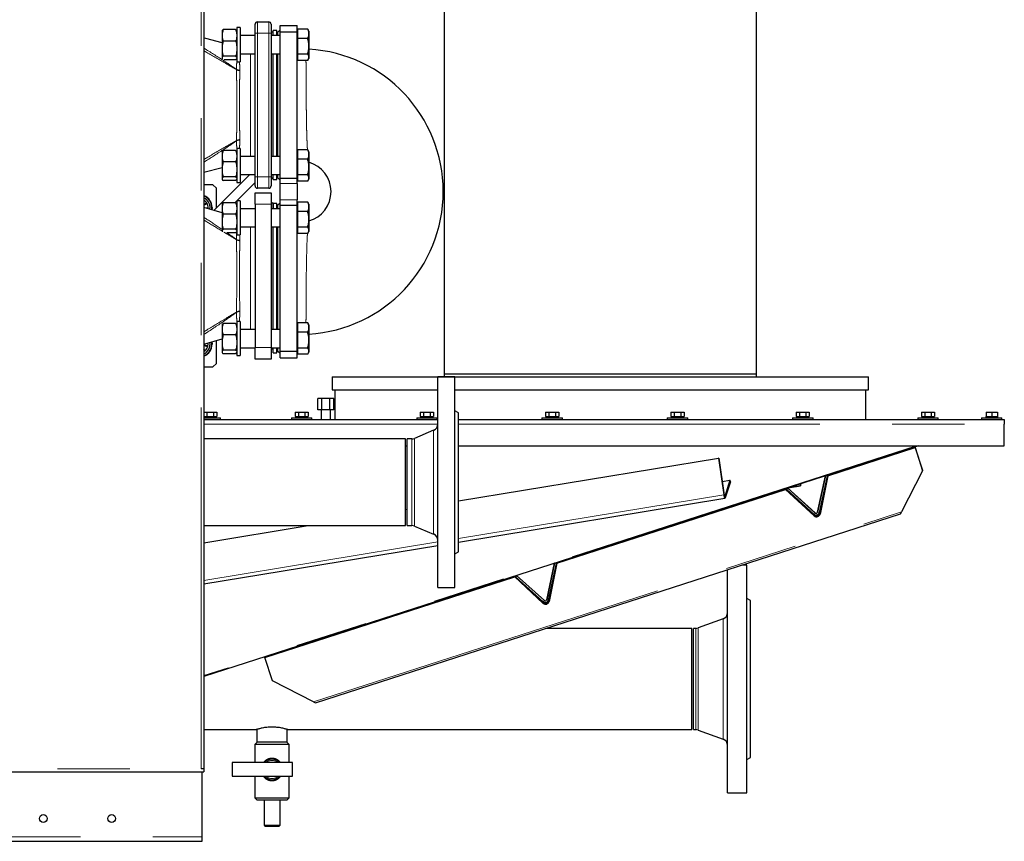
# Model space of a CAD drawing. Header units: millimetres. Extents: x 20 to 263, y 82 to 179.
# Tile 17 of 76: x 69 to 86, y 84 to 99. Entities that reach past the tile are written whole.
import ezdxf

# ---------------------------------------------------------------- set-up
doc = ezdxf.new("R2010")
doc.units = ezdxf.units.MM
doc.linetypes.add('PHANTOM', pattern=[12.7, 6.35, -1.27, 1.27, -1.27, 1.27, -1.27])

msp = doc.modelspace()

# ---------------------------------------------------------------- linework, layer by layer
at = {"color": 8, "linetype": 'PHANTOM', "lineweight": 18}
for p, q in [((71.701, 85.464), (71.701, 112.664)), ((72.688, 98.584), (72.688, 98.384)), ((72.888, 98.384), (72.888, 98.584)), ((72.958, 98.404), (72.958, 98.344)), ((72.648, 98.384), (72.688, 98.384)), ((72.688, 98.384), (72.688, 95.864)), ((72.888, 98.384), (72.688, 98.384)), ((72.888, 95.864), (72.888, 98.384)), ((72.888, 98.384), (72.928, 98.384)), ((72.568, 96.223), (72.568, 98.024)), ((72.958, 98.024), (72.958, 96.223)), ((72.324, 97.749), (72.324, 97.746)), ((72.382, 97.73), (72.382, 97.736)), ((72.324, 96.501), (72.324, 96.498)), ((72.382, 96.512), (72.382, 96.517)), ((72.648, 95.864), (72.688, 95.864)), ((72.688, 95.864), (72.688, 95.664)), ((72.688, 95.864), (72.888, 95.864)), ((72.888, 95.664), (72.888, 95.864)), ((72.888, 95.864), (72.928, 95.864)), ((72.958, 95.903), (72.958, 95.844)), ((73.088, 95.748), (73.388, 95.748)), ((73.388, 95.459), (73.088, 95.459)), ((72.928, 95.384), (72.648, 95.384)), ((72.958, 95.404), (72.958, 95.304)), ((72.568, 93.183), (72.568, 94.984)), ((72.958, 94.984), (72.958, 93.183)), ((72.324, 94.759), (72.324, 94.762)), ((72.383, 94.747), (72.383, 94.742)), ((72.324, 93.485), (72.324, 93.488)), ((72.383, 93.505), (72.383, 93.5)), ((72.648, 92.864), (72.928, 92.864)), ((72.958, 92.863), (72.958, 92.844)), ((71.751, 91.517), (75.857, 91.517)), ((76.218, 91.517), (85.806, 91.517)), ((75.784, 89.586), (75.784, 91.413)), ((84.26, 91.142), (71.751, 87.104)), ((75.401, 89.739), (75.401, 91.261)), ((75.448, 89.729), (75.448, 91.27)), ((82.229, 90.444), (82.04, 90.413)), ((76.218, 89.51), (80.878, 90.277)), ((80.885, 90.275), (80.878, 90.277)), ((80.897, 90.251), (80.893, 90.25)), ((80.897, 90.251), (80.904, 90.224)), ((73.673, 86.643), (84.003, 89.978)), ((82.468, 89.909), (82.464, 89.923)), ((82.486, 89.959), (82.466, 89.936)), ((82.486, 89.96), (82.486, 89.959)), ((82.527, 89.972), (82.527, 89.973)), ((82.527, 89.972), (82.556, 89.966)), ((82.566, 89.956), (82.571, 89.942)), ((71.751, 88.776), (75.858, 89.451)), ((77.71, 88.372), (77.705, 88.387)), ((77.728, 88.423), (77.707, 88.4)), ((77.728, 88.423), (77.728, 88.423)), ((77.769, 88.436), (77.769, 88.437)), ((77.769, 88.436), (77.798, 88.43)), ((77.808, 88.42), (77.813, 88.406)), ((80.867, 85.988), (80.867, 88.1)), ((80.386, 86.155), (80.386, 87.933)), ((80.428, 86.147), (80.428, 87.94)), ((61.561, 85.464), (71.701, 85.464)), ((22.591, 84.274), (71.721, 84.274))]:
    msp.add_line(p, q, dxfattribs=at)
at = {"color": 7, "linetype": 'Continuous', "lineweight": 25}
for p, q in [((71.751, 112.649), (71.751, 85.464)), ((75.971, 101.102), (75.971, 92.402)), ((81.451, 92.402), (81.451, 101.102)), ((72.688, 98.584), (72.888, 98.584)), ((72.07, 98.431), (72.068, 98.426)), ((72.068, 98.426), (72.068, 98.372)), ((72.07, 98.431), (72.088, 98.45)), ((72.307, 98.45), (72.088, 98.45)), ((72.325, 98.431), (72.307, 98.45)), ((72.328, 98.426), (72.325, 98.431)), ((72.388, 98.484), (72.328, 98.484)), ((72.328, 98.484), (72.328, 98.254)), ((72.388, 98.484), (72.388, 98.254)), ((72.648, 98.384), (72.648, 98.544)), ((72.928, 98.544), (72.928, 98.384)), ((72.968, 98.404), (72.958, 98.404)), ((73.028, 98.434), (72.968, 98.434)), ((72.968, 98.344), (72.968, 98.434)), ((73.028, 98.344), (73.028, 98.434)), ((73.048, 98.404), (73.028, 98.404)), ((73.088, 98.444), (73.048, 98.404)), ((73.048, 98.344), (73.048, 98.404)), ((73.088, 98.524), (73.388, 98.524)), ((73.088, 98.408), (73.088, 98.524)), ((73.088, 98.408), (73.388, 98.408)), ((73.088, 95.839), (73.088, 98.408)), ((73.388, 98.408), (73.388, 98.524)), ((73.394, 98.424), (73.388, 98.424)), ((73.388, 95.839), (73.388, 98.408)), ((73.394, 98.459), (73.394, 98.377)), ((73.572, 98.459), (73.394, 98.459)), ((73.572, 98.459), (73.58, 98.446)), ((73.594, 98.424), (73.581, 98.446)), ((73.594, 98.424), (73.594, 98.377)), ((72.068, 98.372), (72.068, 98.327)), ((72.068, 98.327), (72.068, 98.145)), ((72.307, 98.248), (72.088, 98.248)), ((72.328, 98.254), (72.328, 97.884)), ((72.648, 98.344), (72.388, 98.344)), ((72.388, 98.254), (72.388, 97.884)), ((72.648, 95.864), (72.648, 98.384)), ((72.928, 98.384), (72.928, 95.864)), ((73.088, 98.344), (72.928, 98.344)), ((73.394, 98.377), (73.394, 98.294)), ((73.394, 98.294), (73.394, 98.156)), ((73.572, 98.294), (73.394, 98.294)), ((73.594, 98.377), (73.594, 98.156)), ((72.068, 98.145), (72.068, 98.086)), ((72.068, 98.086), (72.068, 97.958)), ((73.394, 98.156), (73.394, 98.019)), ((73.594, 98.156), (73.594, 97.964)), ((72.068, 97.958), (72.068, 97.944)), ((72.068, 97.944), (72.068, 97.942)), ((72.068, 97.942), (72.07, 97.938)), ((72.307, 97.983), (72.088, 97.983)), ((72.307, 97.919), (72.108, 97.919)), ((72.325, 97.938), (72.307, 97.919)), ((72.325, 97.938), (72.328, 97.942)), ((72.328, 97.884), (72.388, 97.884)), ((72.388, 98.024), (72.648, 98.024)), ((72.928, 98.024), (73.088, 98.024)), ((72.968, 96.893), (72.968, 98.024)), ((73.028, 96.893), (73.028, 98.024)), ((73.048, 96.223), (73.048, 98.024)), ((73.388, 97.944), (73.394, 97.944)), ((73.572, 98.019), (73.394, 98.019)), ((73.394, 98.019), (73.394, 97.964)), ((73.394, 97.964), (73.394, 97.909)), ((73.572, 97.909), (73.394, 97.909)), ((73.581, 97.923), (73.594, 97.944)), ((73.594, 97.964), (73.594, 97.944)), ((72.968, 96.223), (72.968, 96.893)), ((73.028, 96.223), (73.028, 96.893)), ((72.07, 96.31), (72.088, 96.328)), ((72.307, 96.328), (72.088, 96.328)), ((72.325, 96.31), (72.307, 96.328)), ((72.388, 96.363), (72.328, 96.363)), ((72.328, 96.363), (72.328, 96.132)), ((72.388, 96.363), (72.388, 96.132)), ((73.394, 96.338), (73.394, 96.255)), ((73.572, 96.338), (73.394, 96.338)), ((73.572, 96.338), (73.58, 96.324)), ((73.594, 96.303), (73.581, 96.325)), ((72.07, 96.31), (72.068, 96.305)), ((72.068, 96.305), (72.068, 96.25)), ((72.068, 96.25), (72.068, 96.205)), ((72.068, 96.205), (72.068, 96.024)), ((72.328, 96.305), (72.325, 96.31)), ((72.648, 96.223), (72.388, 96.223)), ((73.088, 96.223), (72.928, 96.223)), ((73.394, 96.303), (73.388, 96.303)), ((73.394, 96.255), (73.394, 96.173)), ((73.394, 96.173), (73.394, 96.035)), ((73.572, 96.173), (73.394, 96.173)), ((73.594, 96.303), (73.594, 96.255)), ((73.594, 96.255), (73.594, 96.035)), ((71.751, 95.947), (72.068, 96.027)), ((72.068, 96.024), (72.068, 95.965)), ((72.068, 95.965), (72.068, 95.837)), ((72.307, 96.127), (72.088, 96.127)), ((72.328, 96.132), (72.328, 95.763)), ((72.388, 96.132), (72.388, 95.763)), ((73.394, 96.035), (73.394, 95.897)), ((73.594, 96.035), (73.594, 95.843)), ((72.558, 95.903), (71.926, 95.271)), ((72.068, 95.837), (72.068, 95.822)), ((72.068, 95.822), (72.068, 95.821)), ((72.068, 95.821), (72.07, 95.816)), ((72.307, 95.862), (72.088, 95.862)), ((72.307, 95.797), (72.088, 95.797)), ((72.325, 95.816), (72.307, 95.797)), ((72.325, 95.816), (72.328, 95.821)), ((72.388, 95.903), (72.648, 95.903)), ((72.648, 95.704), (72.648, 95.864)), ((72.928, 95.903), (73.088, 95.903)), ((72.928, 95.864), (72.928, 95.704)), ((72.958, 95.844), (72.968, 95.844)), ((72.968, 95.814), (72.968, 95.903)), ((72.968, 95.814), (73.028, 95.814)), ((73.028, 95.814), (73.028, 95.903)), ((73.028, 95.844), (73.048, 95.844)), ((73.048, 95.844), (73.048, 95.903)), ((73.048, 95.844), (73.088, 95.804)), ((73.088, 95.839), (73.388, 95.839)), ((73.088, 95.748), (73.088, 95.839)), ((73.388, 95.748), (73.388, 95.839)), ((73.388, 95.823), (73.394, 95.823)), ((73.572, 95.897), (73.394, 95.897)), ((73.394, 95.897), (73.394, 95.843)), ((73.394, 95.843), (73.394, 95.788)), ((73.581, 95.801), (73.594, 95.823)), ((73.594, 95.843), (73.594, 95.823)), ((71.908, 95.724), (71.751, 95.724)), ((71.968, 95.664), (71.908, 95.724)), ((71.968, 95.312), (71.968, 95.664)), ((72.291, 95.41), (72.648, 95.766)), ((72.328, 95.763), (72.388, 95.763)), ((72.888, 95.664), (72.688, 95.664)), ((73.088, 95.459), (73.088, 95.748)), ((73.388, 95.748), (73.388, 95.459)), ((73.572, 95.788), (73.394, 95.788)), ((72.648, 95.584), (72.928, 95.584)), ((72.648, 95.384), (72.648, 95.584)), ((72.928, 95.584), (72.928, 95.384)), ((73.088, 95.368), (73.088, 95.459)), ((73.388, 95.368), (73.388, 95.459)), ((71.799, 95.406), (71.751, 95.378)), ((71.751, 95.365), (71.805, 95.396)), ((72.068, 95.23), (71.751, 95.323)), ((71.822, 95.312), (71.764, 95.319)), ((71.805, 95.396), (71.799, 95.406)), ((71.821, 95.302), (71.822, 95.312)), ((71.821, 95.302), (71.822, 95.312)), ((72.07, 95.391), (72.068, 95.386)), ((72.068, 95.386), (72.068, 95.332)), ((72.068, 95.332), (72.068, 95.287)), ((72.068, 95.287), (72.068, 95.105)), ((72.07, 95.391), (72.088, 95.41)), ((72.307, 95.41), (72.088, 95.41)), ((72.325, 95.391), (72.307, 95.41)), ((72.328, 95.386), (72.325, 95.391)), ((72.388, 95.444), (72.328, 95.444)), ((72.328, 95.444), (72.328, 95.214)), ((72.388, 95.444), (72.388, 95.214)), ((72.648, 95.304), (72.388, 95.304)), ((72.648, 95.384), (72.648, 92.864)), ((72.928, 95.384), (72.928, 92.864)), ((73.088, 95.304), (72.928, 95.304)), ((72.968, 95.404), (72.958, 95.404)), ((72.968, 95.404), (72.968, 95.304)), ((73.028, 95.394), (72.968, 95.394)), ((73.028, 95.304), (73.028, 95.394)), ((73.048, 95.364), (73.028, 95.364)), ((73.088, 95.404), (73.048, 95.364)), ((73.048, 95.304), (73.048, 95.364)), ((73.088, 95.368), (73.388, 95.368)), ((73.088, 92.799), (73.088, 95.368)), ((73.394, 95.384), (73.388, 95.384)), ((73.388, 92.799), (73.388, 95.368)), ((73.394, 95.419), (73.394, 95.337)), ((73.572, 95.419), (73.394, 95.419)), ((73.394, 95.337), (73.394, 95.254)), ((73.572, 95.419), (73.58, 95.406)), ((73.594, 95.384), (73.581, 95.406)), ((73.594, 95.384), (73.594, 95.337)), ((73.594, 95.337), (73.594, 95.116)), ((72.068, 95.105), (72.068, 95.046)), ((72.307, 95.208), (72.088, 95.208)), ((72.328, 95.214), (72.328, 94.844)), ((72.388, 95.214), (72.388, 94.844)), ((73.394, 95.254), (73.394, 95.116)), ((73.572, 95.254), (73.394, 95.254)), ((73.394, 95.116), (73.394, 94.979)), ((73.594, 95.116), (73.594, 94.924)), ((72.068, 95.046), (72.068, 94.918)), ((72.307, 94.943), (72.088, 94.943)), ((72.388, 94.984), (72.648, 94.984)), ((72.928, 94.984), (73.088, 94.984)), ((72.968, 93.853), (72.968, 94.984)), ((73.028, 93.853), (73.028, 94.984)), ((73.048, 93.183), (73.048, 94.984)), ((73.572, 94.979), (73.394, 94.979)), ((73.394, 94.979), (73.394, 94.924)), ((72.068, 94.918), (72.068, 94.904)), ((72.068, 94.904), (72.068, 94.902)), ((72.307, 94.879), (72.151, 94.879)), ((72.325, 94.898), (72.307, 94.879)), ((72.325, 94.898), (72.328, 94.902)), ((72.328, 94.844), (72.388, 94.844)), ((73.388, 94.904), (73.394, 94.904)), ((73.394, 94.924), (73.394, 94.869)), ((73.572, 94.869), (73.394, 94.869)), ((73.581, 94.883), (73.594, 94.904)), ((73.594, 94.924), (73.594, 94.904)), ((72.968, 93.183), (72.968, 93.853)), ((73.028, 93.183), (73.028, 93.853)), ((72.07, 93.27), (72.068, 93.265)), ((72.068, 93.265), (72.068, 93.21)), ((72.068, 93.21), (72.068, 93.165)), ((72.07, 93.27), (72.088, 93.288)), ((72.307, 93.288), (72.088, 93.288)), ((72.325, 93.27), (72.307, 93.288)), ((72.328, 93.265), (72.325, 93.27)), ((72.388, 93.323), (72.328, 93.323)), ((72.328, 93.323), (72.328, 93.092)), ((72.388, 93.323), (72.388, 93.092)), ((73.394, 93.263), (73.388, 93.263)), ((73.394, 93.298), (73.394, 93.215)), ((73.572, 93.298), (73.394, 93.298)), ((73.394, 93.215), (73.394, 93.133)), ((73.572, 93.298), (73.58, 93.284)), ((73.594, 93.263), (73.581, 93.285)), ((73.594, 93.263), (73.594, 93.215)), ((73.594, 93.215), (73.594, 92.995)), ((72.068, 93.165), (72.068, 92.984)), ((72.307, 93.087), (72.088, 93.087)), ((72.328, 93.092), (72.328, 92.723)), ((72.648, 93.183), (72.388, 93.183)), ((72.388, 93.092), (72.388, 92.723)), ((73.088, 93.183), (72.928, 93.183)), ((73.394, 93.133), (73.394, 92.995)), ((73.572, 93.133), (73.394, 93.133)), ((71.751, 92.924), (72.068, 93.017)), ((71.82, 92.894), (71.751, 92.91)), ((71.751, 92.899), (71.818, 92.883)), ((71.818, 92.883), (71.82, 92.894)), ((71.968, 92.584), (71.968, 92.988)), ((72.068, 92.984), (72.068, 92.925)), ((72.068, 92.925), (72.068, 92.797)), ((72.388, 92.863), (72.648, 92.863)), ((72.648, 92.664), (72.648, 92.864)), ((72.928, 92.864), (72.928, 92.664)), ((72.928, 92.863), (73.088, 92.863)), ((72.968, 92.774), (72.968, 92.863)), ((73.028, 92.774), (73.028, 92.863)), ((73.048, 92.804), (73.048, 92.863)), ((73.394, 92.995), (73.394, 92.857)), ((73.572, 92.857), (73.394, 92.857)), ((73.394, 92.857), (73.394, 92.803)), ((73.594, 92.995), (73.594, 92.803)), ((71.774, 92.81), (71.751, 92.837)), ((71.751, 92.82), (71.765, 92.803)), ((71.765, 92.803), (71.774, 92.81)), ((72.068, 92.797), (72.068, 92.782)), ((72.068, 92.782), (72.068, 92.781)), ((72.068, 92.781), (72.07, 92.776)), ((72.307, 92.822), (72.088, 92.822)), ((72.307, 92.757), (72.088, 92.757)), ((72.325, 92.776), (72.307, 92.757)), ((72.325, 92.776), (72.328, 92.781)), ((72.328, 92.723), (72.388, 92.723)), ((72.958, 92.844), (72.968, 92.844)), ((72.968, 92.774), (73.028, 92.774)), ((73.028, 92.804), (73.048, 92.804)), ((73.048, 92.804), (73.088, 92.764)), ((73.088, 92.799), (73.388, 92.799)), ((73.088, 92.684), (73.088, 92.799)), ((73.088, 92.684), (73.388, 92.684)), ((73.388, 92.684), (73.388, 92.799)), ((73.388, 92.783), (73.394, 92.783)), ((73.394, 92.803), (73.394, 92.748)), ((73.572, 92.748), (73.394, 92.748)), ((73.581, 92.761), (73.594, 92.783)), ((73.594, 92.803), (73.594, 92.783)), ((71.751, 92.524), (71.908, 92.524)), ((71.908, 92.524), (71.968, 92.584)), ((72.928, 92.664), (72.648, 92.664)), ((74.001, 92.352), (74.001, 92.122)), ((74.001, 92.352), (83.421, 92.352)), ((76.158, 92.35), (75.858, 92.35)), ((75.858, 88.65), (75.858, 92.35)), ((75.971, 92.402), (75.971, 92.352)), ((75.971, 92.402), (81.451, 92.402)), ((76.158, 88.65), (76.158, 92.35)), ((81.451, 92.352), (81.451, 92.402)), ((83.421, 92.122), (83.421, 92.352)), ((74.001, 92.122), (75.858, 92.122)), ((74.051, 92.122), (74.051, 91.602)), ((76.158, 92.122), (83.421, 92.122)), ((83.371, 91.602), (83.371, 92.122)), ((73.752, 91.772), (73.752, 91.972)), ((73.821, 91.972), (73.752, 91.972)), ((73.821, 91.772), (73.821, 91.972)), ((73.96, 91.972), (73.821, 91.972)), ((73.96, 91.772), (73.96, 91.972)), ((74.029, 91.972), (73.96, 91.972)), ((74.029, 91.772), (74.029, 91.972)), ((71.751, 91.732), (71.803, 91.732)), ((71.751, 91.652), (71.758, 91.652)), ((71.756, 91.652), (71.756, 91.632)), ((71.758, 91.652), (71.79, 91.652)), ((71.79, 91.652), (71.803, 91.652)), ((71.803, 91.732), (71.803, 91.652)), ((71.803, 91.732), (71.918, 91.732)), ((71.803, 91.652), (71.829, 91.652)), ((71.829, 91.652), (71.893, 91.652)), ((71.893, 91.652), (71.918, 91.652)), ((71.918, 91.732), (71.918, 91.652)), ((71.918, 91.732), (71.976, 91.732)), ((71.918, 91.652), (71.931, 91.652)), ((71.931, 91.652), (71.963, 91.652)), ((71.963, 91.652), (71.976, 91.652)), ((71.966, 91.632), (71.966, 91.652)), ((71.976, 91.732), (71.976, 91.652)), ((73.35, 91.732), (73.35, 91.652)), ((73.35, 91.732), (73.408, 91.732)), ((73.35, 91.652), (73.363, 91.652)), ((73.361, 91.652), (73.361, 91.632)), ((73.363, 91.652), (73.395, 91.652)), ((73.395, 91.652), (73.408, 91.652)), ((73.408, 91.732), (73.408, 91.652)), ((73.408, 91.732), (73.523, 91.732)), ((73.408, 91.652), (73.434, 91.652)), ((73.434, 91.652), (73.498, 91.652)), ((73.498, 91.652), (73.523, 91.652)), ((73.523, 91.732), (73.523, 91.652)), ((73.523, 91.732), (73.581, 91.732)), ((73.523, 91.652), (73.536, 91.652)), ((73.536, 91.652), (73.568, 91.652)), ((73.568, 91.652), (73.581, 91.652)), ((73.571, 91.632), (73.571, 91.652)), ((73.581, 91.732), (73.581, 91.652)), ((73.821, 91.772), (73.752, 91.772)), ((73.811, 91.772), (73.811, 91.602)), ((73.96, 91.772), (73.821, 91.772)), ((74.029, 91.772), (73.96, 91.772)), ((73.971, 91.602), (73.971, 91.772)), ((75.55, 91.732), (75.55, 91.652)), ((75.55, 91.732), (75.608, 91.732)), ((75.55, 91.652), (75.563, 91.652)), ((75.561, 91.652), (75.561, 91.632)), ((75.563, 91.652), (75.595, 91.652)), ((75.595, 91.652), (75.608, 91.652)), ((75.608, 91.732), (75.608, 91.652)), ((75.608, 91.732), (75.723, 91.732)), ((75.608, 91.652), (75.634, 91.652)), ((75.634, 91.652), (75.698, 91.652)), ((75.698, 91.652), (75.723, 91.652)), ((75.723, 91.732), (75.723, 91.652)), ((75.723, 91.732), (75.781, 91.732)), ((75.723, 91.652), (75.736, 91.652)), ((75.736, 91.652), (75.768, 91.652)), ((75.768, 91.652), (75.781, 91.652)), ((75.771, 91.632), (75.771, 91.652)), ((75.781, 91.732), (75.781, 91.652)), ((76.218, 91.72), (76.158, 91.754)), ((76.218, 89.28), (76.218, 91.72)), ((77.75, 91.732), (77.75, 91.652)), ((77.75, 91.732), (77.808, 91.732)), ((77.75, 91.652), (77.763, 91.652)), ((77.761, 91.652), (77.761, 91.632)), ((77.763, 91.652), (77.795, 91.652)), ((77.795, 91.652), (77.808, 91.652)), ((77.808, 91.732), (77.808, 91.652)), ((77.808, 91.732), (77.923, 91.732)), ((77.808, 91.652), (77.834, 91.652)), ((77.834, 91.652), (77.898, 91.652)), ((77.898, 91.652), (77.923, 91.652)), ((77.923, 91.732), (77.923, 91.652)), ((77.923, 91.732), (77.981, 91.732)), ((77.923, 91.652), (77.936, 91.652)), ((77.936, 91.652), (77.968, 91.652)), ((77.968, 91.652), (77.981, 91.652)), ((77.971, 91.632), (77.971, 91.652)), ((77.981, 91.732), (77.981, 91.652)), ((79.95, 91.732), (79.95, 91.652)), ((79.95, 91.732), (80.008, 91.732)), ((79.95, 91.652), (79.963, 91.652)), ((79.961, 91.652), (79.961, 91.632)), ((79.963, 91.652), (79.995, 91.652)), ((79.995, 91.652), (80.008, 91.652)), ((80.008, 91.732), (80.008, 91.652)), ((80.008, 91.732), (80.123, 91.732)), ((80.008, 91.652), (80.034, 91.652)), ((80.034, 91.652), (80.098, 91.652)), ((80.098, 91.652), (80.123, 91.652)), ((80.123, 91.732), (80.123, 91.652)), ((80.123, 91.732), (80.181, 91.732)), ((80.123, 91.652), (80.136, 91.652)), ((80.136, 91.652), (80.168, 91.652)), ((80.168, 91.652), (80.181, 91.652)), ((80.171, 91.632), (80.171, 91.652)), ((80.181, 91.732), (80.181, 91.652)), ((82.15, 91.732), (82.15, 91.652)), ((82.15, 91.732), (82.208, 91.732)), ((82.15, 91.652), (82.163, 91.652)), ((82.161, 91.652), (82.161, 91.632)), ((82.163, 91.652), (82.195, 91.652)), ((82.195, 91.652), (82.208, 91.652)), ((82.208, 91.732), (82.208, 91.652)), ((82.208, 91.732), (82.323, 91.732)), ((82.208, 91.652), (82.234, 91.652)), ((82.234, 91.652), (82.298, 91.652)), ((82.298, 91.652), (82.323, 91.652)), ((82.323, 91.732), (82.323, 91.652)), ((82.323, 91.732), (82.381, 91.732)), ((82.323, 91.652), (82.336, 91.652)), ((82.336, 91.652), (82.368, 91.652)), ((82.368, 91.652), (82.381, 91.652)), ((82.371, 91.632), (82.371, 91.652)), ((82.381, 91.732), (82.381, 91.652)), ((84.35, 91.732), (84.35, 91.652)), ((84.35, 91.732), (84.408, 91.732)), ((84.35, 91.652), (84.363, 91.652)), ((84.361, 91.652), (84.361, 91.632)), ((84.363, 91.652), (84.395, 91.652)), ((84.395, 91.652), (84.408, 91.652)), ((84.408, 91.732), (84.408, 91.652)), ((84.408, 91.732), (84.523, 91.732)), ((84.408, 91.652), (84.434, 91.652)), ((84.434, 91.652), (84.498, 91.652)), ((84.498, 91.652), (84.523, 91.652)), ((84.523, 91.732), (84.523, 91.652)), ((84.523, 91.732), (84.581, 91.732)), ((84.523, 91.652), (84.536, 91.652)), ((84.536, 91.652), (84.568, 91.652)), ((84.568, 91.652), (84.581, 91.652)), ((84.571, 91.632), (84.571, 91.652)), ((84.581, 91.732), (84.581, 91.652)), ((85.48, 91.652), (85.48, 91.632)), ((85.48, 91.652), (85.485, 91.652)), ((85.485, 91.732), (85.485, 91.652)), ((85.485, 91.732), (85.585, 91.732)), ((85.485, 91.652), (85.507, 91.652)), ((85.507, 91.652), (85.563, 91.652)), ((85.563, 91.652), (85.585, 91.652)), ((85.585, 91.732), (85.585, 91.652)), ((85.585, 91.732), (85.685, 91.732)), ((85.585, 91.652), (85.607, 91.652)), ((85.607, 91.652), (85.663, 91.652)), ((85.663, 91.652), (85.685, 91.652)), ((85.685, 91.732), (85.685, 91.652)), ((85.685, 91.652), (85.69, 91.652)), ((85.69, 91.632), (85.69, 91.652)), ((71.751, 91.632), (72.016, 91.632)), ((71.751, 91.602), (71.995, 91.602)), ((71.995, 91.602), (75.858, 91.602)), ((72.016, 91.632), (72.041, 91.632)), ((72.041, 91.602), (72.041, 91.632)), ((73.286, 91.632), (73.286, 91.602)), ((73.286, 91.632), (73.466, 91.632)), ((73.466, 91.632), (73.646, 91.632)), ((73.646, 91.602), (73.646, 91.632)), ((75.486, 91.632), (75.486, 91.602)), ((75.486, 91.632), (75.666, 91.632)), ((75.666, 91.632), (75.846, 91.632)), ((75.846, 91.602), (75.846, 91.632)), ((76.218, 91.602), (85.806, 91.602)), ((77.686, 91.632), (77.686, 91.602)), ((77.686, 91.632), (77.866, 91.632)), ((77.866, 91.632), (78.046, 91.632)), ((78.046, 91.602), (78.046, 91.632)), ((79.886, 91.632), (79.886, 91.602)), ((79.886, 91.632), (80.066, 91.632)), ((80.066, 91.632), (80.246, 91.632)), ((80.246, 91.602), (80.246, 91.632)), ((82.086, 91.632), (82.086, 91.602)), ((82.086, 91.632), (82.266, 91.632)), ((82.266, 91.632), (82.446, 91.632)), ((82.446, 91.602), (82.446, 91.632)), ((84.286, 91.632), (84.286, 91.602)), ((84.286, 91.632), (84.466, 91.632)), ((84.466, 91.632), (84.646, 91.632)), ((84.646, 91.602), (84.646, 91.632)), ((85.405, 91.632), (85.405, 91.602)), ((85.405, 91.632), (85.765, 91.632)), ((85.765, 91.602), (85.765, 91.632)), ((85.806, 91.599), (85.806, 91.602)), ((85.806, 91.599), (85.806, 91.517)), ((85.806, 91.142), (85.806, 91.517)), ((75.784, 91.413), (75.448, 91.27)), ((75.288, 91.261), (71.751, 91.261)), ((84.3, 91.142), (71.751, 87.091)), ((75.288, 90.5), (75.288, 91.261)), ((75.288, 91.142), (75.318, 91.142)), ((75.401, 91.261), (75.318, 91.261)), ((75.318, 89.739), (75.318, 91.261)), ((76.218, 91.142), (85.806, 91.142)), ((82.707, 90.613), (84.239, 91.108)), ((84.235, 91.121), (84.239, 91.108)), ((84.235, 91.121), (84.367, 90.713)), ((84.235, 91.121), (84.367, 90.713)), ((84.239, 91.108), (84.235, 91.121)), ((84.239, 91.108), (84.371, 90.699)), ((84.239, 91.108), (84.371, 90.699)), ((76.218, 90.173), (80.788, 90.924)), ((80.788, 90.924), (80.878, 90.277)), ((80.795, 90.922), (80.788, 90.924)), ((80.795, 90.922), (80.885, 90.275)), ((82.665, 90.615), (82.527, 89.972)), ((82.527, 89.973), (82.665, 90.615)), ((82.694, 90.608), (82.556, 89.966)), ((82.702, 90.627), (82.566, 89.956)), ((82.702, 90.627), (82.566, 89.956)), ((82.707, 90.613), (82.571, 89.942)), ((82.694, 90.608), (82.665, 90.615)), ((82.694, 90.61), (82.668, 90.616)), ((82.694, 90.61), (82.694, 90.608)), ((82.703, 90.627), (82.707, 90.613)), ((84.371, 90.699), (84.003, 89.978)), ((84.371, 90.699), (84.367, 90.713)), ((84.367, 90.713), (84.367, 90.713)), ((84.371, 90.699), (84.367, 90.713)), ((84.371, 90.699), (84.371, 90.699)), ((75.288, 89.739), (75.288, 90.5)), ((80.852, 90.512), (80.988, 90.535)), ((80.988, 90.535), (80.897, 90.251)), ((80.995, 90.508), (80.904, 90.224)), ((80.995, 90.508), (80.988, 90.535)), ((82.01, 90.403), (82.225, 90.439)), ((82.229, 90.444), (82.239, 90.477)), ((77.949, 89.077), (81.965, 90.374)), ((81.96, 90.387), (81.965, 90.374)), ((82.464, 89.923), (81.961, 90.387)), ((82.464, 89.923), (81.961, 90.387)), ((82.468, 89.909), (81.965, 90.374)), ((81.998, 90.399), (81.978, 90.377)), ((81.996, 90.399), (81.978, 90.379)), ((81.978, 90.379), (81.978, 90.377)), ((81.978, 90.377), (82.466, 89.936)), ((81.998, 90.399), (82.486, 89.959)), ((82.486, 89.96), (81.999, 90.4)), ((76.218, 89.449), (80.9, 90.219)), ((73.707, 86.625), (83.985, 89.943)), ((75.288, 90.02), (75.318, 90.025)), ((71.751, 89.739), (75.288, 89.739)), ((71.751, 89.438), (73.579, 89.739)), ((75.318, 89.739), (75.401, 89.739)), ((75.448, 89.729), (75.784, 89.586)), ((71.751, 88.714), (75.858, 89.389)), ((76.158, 89.245), (76.218, 89.28)), ((77.907, 89.079), (77.769, 88.436)), ((77.769, 88.437), (77.907, 89.079)), ((77.936, 89.072), (77.798, 88.43)), ((77.944, 89.091), (77.808, 88.42)), ((77.944, 89.091), (77.808, 88.42)), ((77.949, 89.077), (77.813, 88.406)), ((77.936, 89.072), (77.907, 89.079)), ((77.936, 89.073), (77.909, 89.079)), ((77.936, 89.073), (77.936, 89.072)), ((77.945, 89.091), (77.949, 89.077)), ((80.946, 85.044), (80.946, 88.962)), ((81.286, 89.044), (81.198, 89.044)), ((81.286, 85.044), (81.286, 89.044)), ((72.82, 87.421), (77.207, 88.837)), ((77.202, 88.851), (77.207, 88.837)), ((77.705, 88.387), (77.202, 88.851)), ((77.705, 88.387), (77.203, 88.851)), ((77.71, 88.372), (77.207, 88.837)), ((77.239, 88.863), (77.22, 88.842)), ((77.24, 88.863), (77.22, 88.841)), ((77.22, 88.842), (77.22, 88.841)), ((77.22, 88.841), (77.707, 88.4)), ((77.24, 88.863), (77.728, 88.423)), ((77.728, 88.423), (77.241, 88.864)), ((75.858, 88.65), (76.158, 88.65)), ((81.346, 88.424), (81.286, 88.458)), ((81.346, 85.664), (81.346, 88.424)), ((80.867, 88.1), (80.428, 87.94)), ((80.316, 87.933), (77.757, 87.933)), ((80.316, 86.155), (80.316, 87.933)), ((80.386, 87.933), (80.346, 87.933)), ((80.346, 86.155), (80.346, 87.933)), ((72.815, 87.435), (72.82, 87.421)), ((72.952, 87.012), (72.82, 87.421)), ((73.673, 86.643), (72.952, 87.012)), ((71.751, 86.155), (72.667, 86.155)), ((72.679, 86.159), (72.679, 85.935)), ((73.213, 85.935), (73.213, 86.159)), ((73.225, 86.155), (80.316, 86.155)), ((80.346, 86.155), (80.386, 86.155)), ((80.428, 86.147), (80.867, 85.988)), ((72.686, 85.935), (72.646, 85.895)), ((72.646, 85.895), (72.646, 85.575)), ((73.246, 85.895), (72.646, 85.895)), ((73.213, 85.935), (72.679, 85.935)), ((73.246, 85.895), (73.206, 85.935)), ((73.246, 85.575), (73.246, 85.895)), ((81.286, 85.629), (81.346, 85.664)), ((71.751, 85.464), (71.701, 85.464)), ((71.751, 85.464), (71.751, 85.414)), ((72.246, 85.575), (72.246, 85.335)), ((73.306, 85.575), (72.246, 85.575)), ((73.306, 85.335), (73.306, 85.575)), ((61.561, 85.414), (71.751, 85.414)), ((71.721, 84.274), (71.721, 85.414)), ((72.246, 85.335), (73.306, 85.335)), ((72.646, 85.335), (72.646, 84.955)), ((73.246, 84.955), (73.246, 85.335)), ((72.646, 84.955), (72.686, 84.915)), ((72.646, 84.955), (73.246, 84.955)), ((73.206, 84.915), (72.686, 84.915)), ((72.806, 84.915), (72.806, 84.475)), ((73.086, 84.475), (73.086, 84.915)), ((73.206, 84.915), (73.246, 84.955)), ((80.946, 85.044), (81.286, 85.044)), ((72.806, 84.475), (72.826, 84.455)), ((72.806, 84.475), (73.086, 84.475)), ((73.066, 84.455), (72.826, 84.455)), ((73.066, 84.455), (73.086, 84.475)), ((71.721, 84.194), (71.721, 84.274)), ((67.492, 84.194), (71.721, 84.194))]:
    msp.add_line(p, q, dxfattribs=at)
at = {"color": 7, "linetype": 'Continuous', "lineweight": 25, "flags": 128}
for points in [[(72.068, 98.22), (71.785, 98.292), (71.751, 98.301)], [(71.816, 95.486), (71.784, 95.51), (71.751, 95.527)], [(71.795, 95.464), (71.766, 95.486), (71.751, 95.495)], [(71.893, 95.324), (71.889, 95.283), (71.889, 95.283)], [(71.889, 92.965), (71.889, 92.964), (71.893, 92.924)], [(82.229, 90.444), (82.226, 90.439), (82.225, 90.439)], [(80.878, 90.277), (80.881, 90.263), (80.884, 90.249), (80.887, 90.237), (80.891, 90.228), (80.895, 90.222), (80.899, 90.219), (80.902, 90.22), (80.904, 90.224)], [(80.885, 90.275), (80.886, 90.268), (80.888, 90.262), (80.89, 90.257), (80.891, 90.253), (80.893, 90.25), (80.895, 90.248), (80.896, 90.249), (80.897, 90.251)]]:
    msp.add_lwpolyline(points, dxfattribs=at)
at = {"color": 7, "linetype": 'Continuous', "lineweight": 25}
for centre in [(68.931, 84.594), (70.131, 84.594)]:
    msp.add_circle(centre, 0.068, dxfattribs=at)
for centre, radius, start, end in [((72.688, 98.544), 0.04, 90, 180), ((72.888, 98.544), 0.04, 0, 90), ((72.958, 98.434), 0.03, 180, 270), ((73.448, 95.604), 2.505, 273.3413, 86.6587), ((73.448, 95.604), 0.535, 285.4689, 74.5361), ((72.958, 95.814), 0.03, 90, 180), ((72.688, 95.704), 0.04, 180, 270), ((72.888, 95.704), 0.04, 270, 0), ((71.668, 95.324), 0.225, 0, 68.3529), ((71.668, 95.324), 0.155, 31.8545, 57.6965), ((71.668, 95.324), 0.19, 350.5549, 47.7109), ((71.668, 95.324), 0.22, 349.6132, 47.7109), ((71.668, 95.324), 0.155, 355.8545, 31.8545), ((72.958, 95.434), 0.03, 180, 270), ((71.668, 92.924), 0.22, 292.1649, 10.4146), ((71.668, 92.924), 0.19, 295.9026, 9.4111), ((71.668, 92.924), 0.225, 291.6471, 0), ((71.668, 92.924), 0.155, 313.134, 349.134), ((71.668, 92.924), 0.155, 349.134, 7.8068), ((71.668, 92.924), 0.155, 302.3035, 313.134), ((72.958, 92.814), 0.03, 90, 180), ((75.738, 91.524), 0.12, 293, 0), ((75.401, 91.381), 0.12, 270, 293), ((82.504, 89.972), 0.0639, 230.3893, 345.4007), ((82.502, 89.977), 0.055, 227.893, 347.8974), ((82.509, 89.958), 0.0639, 230.3901, 345.3983), ((82.503, 89.979), 0.025, 227.8879, 347.9035), ((82.502, 89.977), 0.025, 227.8962, 347.8914), ((75.401, 89.619), 0.12, 67, 90), ((75.738, 89.476), 0.12, 0, 67), ((77.746, 88.436), 0.0639, 230.39, 345.4006), ((77.744, 88.441), 0.055, 227.893, 347.8974), ((77.751, 88.422), 0.0639, 230.39, 345.399), ((77.744, 88.442), 0.025, 227.897, 347.8905), ((77.744, 88.441), 0.025, 227.899, 347.8885), ((80.826, 88.212), 0.12, 290, 0), ((80.386, 88.053), 0.12, 270, 290), ((80.386, 86.035), 0.12, 70, 90), ((80.826, 85.875), 0.12, 0, 70), ((72.946, 85.455), 0.18, 41.8103, 138.1897), ((72.946, 85.455), 0.18, 221.8103, 318.1897)]:
    msp.add_arc(centre, radius, start, end, dxfattribs=at)
at = {"color": 8, "linetype": 'PHANTOM', "lineweight": 18}
for centre, radius, start, end in [((72.377, 97.844), 0.108, 240.7783, 272.9376), ((72.382, 97.843), 0.113, 238.8932, 270.1093), ((72.382, 96.404), 0.113, 89.889, 121.1085), ((72.377, 96.403), 0.108, 87.061, 119.2232), ((72.377, 94.854), 0.106, 239.7465, 272.9417), ((72.383, 94.853), 0.111, 237.9247, 270.1479), ((72.383, 93.394), 0.111, 89.8521, 122.0742), ((72.377, 93.393), 0.106, 87.06, 120.2529), ((72.946, 85.455), 0.16, 48.5904, 131.4096), ((72.946, 85.455), 0.16, 228.5904, 311.4096)]:
    msp.add_arc(centre, radius, start, end, dxfattribs=at)
at = {"color": 7, "linetype": 'Continuous', "lineweight": 25}
for centre, major_axis, ratio, start_param, end_param in [((84.02, 90.013), (0.0354, 0.0692), 0.000037, 3.141629, 4.188688), ((73.638, 86.66), (0.0692, -0.0354), 0.000102, 5.236024, 6.283083)]:
    msp.add_ellipse(centre, major_axis=major_axis, ratio=ratio, start_param=start_param, end_param=end_param, dxfattribs=at)
for points, knots in [([(72.088, 98.45), (72.087, 98.447), (72.077, 98.422), (72.072, 98.395), (72.068, 98.372)], [0, 0, 0, 0, 0.1077986, 1, 1, 1, 1]), ([(72.307, 98.45), (72.308, 98.447), (72.318, 98.422), (72.323, 98.395), (72.328, 98.372)], [0, 0, 0, 0, 0.1077986, 1, 1, 1, 1]), ([(73.594, 98.377), (73.593, 98.383), (73.593, 98.4), (73.586, 98.428), (73.577, 98.449), (73.572, 98.459)], [0, 0, 0, 0, 0.219141, 0.607268, 1, 1, 1, 1]), ([(72.068, 98.327), (72.068, 98.326), (72.07, 98.299), (72.079, 98.273), (72.088, 98.248)], [0, 0, 0, 0, 0.030007, 1, 1, 1, 1]), ([(72.088, 98.248), (72.087, 98.245), (72.077, 98.211), (72.072, 98.176), (72.068, 98.145)], [0, 0, 0, 0, 0.1078, 1, 1, 1, 1]), ([(72.328, 98.327), (72.327, 98.326), (72.325, 98.299), (72.316, 98.273), (72.307, 98.248)], [0, 0, 0, 0, 0.0300103, 1, 1, 1, 1]), ([(72.307, 98.248), (72.308, 98.245), (72.318, 98.211), (72.323, 98.176), (72.328, 98.145)], [0, 0, 0, 0, 0.1078, 1, 1, 1, 1]), ([(73.572, 98.294), (73.575, 98.299), (73.582, 98.315), (73.591, 98.343), (73.593, 98.365), (73.594, 98.377)], [0, 0, 0, 0, 0.194804, 0.594666, 1, 1, 1, 1]), ([(73.594, 98.156), (73.594, 98.16), (73.593, 98.184), (73.589, 98.231), (73.578, 98.273), (73.572, 98.294)], [0, 0, 0, 0, 0.070096, 0.530789, 1, 1, 1, 1]), ([(72.068, 98.086), (72.068, 98.085), (72.07, 98.05), (72.079, 98.016), (72.088, 97.983)], [0, 0, 0, 0, 0.0300105, 1, 1, 1, 1]), ([(72.328, 98.086), (72.327, 98.085), (72.325, 98.05), (72.316, 98.016), (72.307, 97.983)], [0, 0, 0, 0, 0.030014, 1, 1, 1, 1]), ([(73.572, 98.019), (73.578, 98.041), (73.59, 98.086), (73.592, 98.133), (73.594, 98.156)], [0, 0, 0, 0, 0.4954572, 1, 1, 1, 1]), ([(72.088, 97.983), (72.085, 97.98), (72.075, 97.972), (72.071, 97.964), (72.068, 97.958)], [0, 0, 0, 0, 0.316672, 1, 1, 1, 1]), ([(72.068, 97.944), (72.068, 97.942), (72.07, 97.936), (72.076, 97.931), (72.079, 97.928)], [0, 0, 0, 0, 0.372755, 1, 1, 1, 1]), ([(72.307, 97.983), (72.31, 97.98), (72.32, 97.972), (72.325, 97.964), (72.328, 97.958)], [0, 0, 0, 0, 0.316672, 1, 1, 1, 1]), ([(73.594, 97.964), (73.594, 97.965), (73.593, 97.975), (73.589, 97.994), (73.578, 98.01), (73.572, 98.019)], [0, 0, 0, 0, 0.070097, 0.530791, 1, 1, 1, 1]), ([(73.572, 97.909), (73.578, 97.918), (73.59, 97.936), (73.592, 97.954), (73.594, 97.964)], [0, 0, 0, 0, 0.495457, 1, 1, 1, 1]), ([(72.088, 96.328), (72.087, 96.326), (72.077, 96.3), (72.072, 96.274), (72.068, 96.25)], [0, 0, 0, 0, 0.107791, 1, 1, 1, 1]), ([(72.307, 96.328), (72.308, 96.326), (72.318, 96.3), (72.323, 96.274), (72.328, 96.25)], [0, 0, 0, 0, 0.107791, 1, 1, 1, 1]), ([(73.594, 96.255), (73.593, 96.262), (73.593, 96.279), (73.586, 96.306), (73.577, 96.328), (73.572, 96.338)], [0, 0, 0, 0, 0.2191456, 0.6072678, 1, 1, 1, 1]), ([(72.068, 96.205), (72.068, 96.204), (72.07, 96.178), (72.079, 96.152), (72.088, 96.127)], [0, 0, 0, 0, 0.030007, 1, 1, 1, 1]), ([(72.328, 96.205), (72.327, 96.204), (72.325, 96.178), (72.316, 96.152), (72.307, 96.127)], [0, 0, 0, 0, 0.03001, 1, 1, 1, 1]), ([(73.572, 96.173), (73.575, 96.178), (73.582, 96.194), (73.591, 96.221), (73.593, 96.244), (73.594, 96.255)], [0, 0, 0, 0, 0.194805, 0.594664, 1, 1, 1, 1]), ([(73.594, 96.035), (73.594, 96.038), (73.593, 96.063), (73.589, 96.109), (73.578, 96.151), (73.572, 96.173)], [0, 0, 0, 0, 0.070096, 0.530789, 1, 1, 1, 1]), ([(72.088, 96.127), (72.087, 96.123), (72.077, 96.09), (72.072, 96.055), (72.068, 96.024)], [0, 0, 0, 0, 0.107791, 1, 1, 1, 1]), ([(72.068, 95.965), (72.068, 95.964), (72.07, 95.929), (72.079, 95.895), (72.088, 95.862)], [0, 0, 0, 0, 0.0300105, 1, 1, 1, 1]), ([(72.307, 96.127), (72.308, 96.123), (72.318, 96.09), (72.323, 96.055), (72.328, 96.024)], [0, 0, 0, 0, 0.107791, 1, 1, 1, 1]), ([(72.328, 95.965), (72.327, 95.964), (72.325, 95.929), (72.316, 95.895), (72.307, 95.862)], [0, 0, 0, 0, 0.030014, 1, 1, 1, 1]), ([(73.572, 95.897), (73.578, 95.92), (73.59, 95.965), (73.592, 96.011), (73.594, 96.035)], [0, 0, 0, 0, 0.495453, 1, 1, 1, 1]), ([(72.088, 95.862), (72.085, 95.859), (72.075, 95.851), (72.071, 95.842), (72.068, 95.837)], [0, 0, 0, 0, 0.316672, 1, 1, 1, 1]), ([(72.068, 95.822), (72.068, 95.82), (72.072, 95.812), (72.081, 95.804), (72.088, 95.797)], [0, 0, 0, 0, 0.230816, 1, 1, 1, 1]), ([(72.307, 95.862), (72.31, 95.859), (72.32, 95.851), (72.325, 95.842), (72.328, 95.837)], [0, 0, 0, 0, 0.316672, 1, 1, 1, 1]), ([(73.594, 95.843), (73.594, 95.844), (73.593, 95.854), (73.589, 95.872), (73.578, 95.889), (73.572, 95.897)], [0, 0, 0, 0, 0.0700974, 0.5307894, 1, 1, 1, 1]), ([(73.572, 95.788), (73.578, 95.797), (73.59, 95.815), (73.592, 95.833), (73.594, 95.843)], [0, 0, 0, 0, 0.495454, 1, 1, 1, 1]), ([(72.088, 95.41), (72.087, 95.407), (72.077, 95.382), (72.072, 95.355), (72.068, 95.332)], [0, 0, 0, 0, 0.1077986, 1, 1, 1, 1]), ([(72.068, 95.287), (72.068, 95.286), (72.07, 95.259), (72.079, 95.233), (72.088, 95.208)], [0, 0, 0, 0, 0.030007, 1, 1, 1, 1]), ([(72.307, 95.41), (72.308, 95.407), (72.318, 95.382), (72.323, 95.355), (72.328, 95.332)], [0, 0, 0, 0, 0.1077986, 1, 1, 1, 1]), ([(72.328, 95.287), (72.327, 95.286), (72.325, 95.259), (72.316, 95.233), (72.307, 95.208)], [0, 0, 0, 0, 0.0300103, 1, 1, 1, 1]), ([(73.594, 95.337), (73.593, 95.343), (73.593, 95.36), (73.586, 95.388), (73.577, 95.409), (73.572, 95.419)], [0, 0, 0, 0, 0.2191456, 0.6072678, 1, 1, 1, 1]), ([(73.572, 95.254), (73.575, 95.259), (73.582, 95.275), (73.591, 95.303), (73.593, 95.325), (73.594, 95.337)], [0, 0, 0, 0, 0.194809, 0.594666, 1, 1, 1, 1]), ([(72.088, 95.208), (72.087, 95.205), (72.077, 95.171), (72.072, 95.136), (72.068, 95.105)], [0, 0, 0, 0, 0.10779, 1, 1, 1, 1]), ([(72.307, 95.208), (72.308, 95.205), (72.318, 95.171), (72.323, 95.136), (72.328, 95.105)], [0, 0, 0, 0, 0.10779, 1, 1, 1, 1]), ([(73.594, 95.116), (73.594, 95.12), (73.593, 95.144), (73.589, 95.191), (73.578, 95.233), (73.572, 95.254)], [0, 0, 0, 0, 0.070105, 0.530797, 1, 1, 1, 1]), ([(73.572, 94.979), (73.578, 95.001), (73.59, 95.046), (73.592, 95.093), (73.594, 95.116)], [0, 0, 0, 0, 0.4954572, 1, 1, 1, 1]), ([(72.068, 95.046), (72.068, 95.045), (72.07, 95.01), (72.079, 94.976), (72.088, 94.943)], [0, 0, 0, 0, 0.030011, 1, 1, 1, 1]), ([(72.088, 94.943), (72.085, 94.94), (72.075, 94.932), (72.071, 94.924), (72.068, 94.918)], [0, 0, 0, 0, 0.316672, 1, 1, 1, 1]), ([(72.328, 95.046), (72.327, 95.045), (72.325, 95.01), (72.316, 94.976), (72.307, 94.943)], [0, 0, 0, 0, 0.030014, 1, 1, 1, 1]), ([(72.307, 94.943), (72.31, 94.94), (72.32, 94.932), (72.325, 94.924), (72.328, 94.918)], [0, 0, 0, 0, 0.316672, 1, 1, 1, 1]), ([(73.594, 94.924), (73.594, 94.925), (73.593, 94.935), (73.589, 94.954), (73.578, 94.97), (73.572, 94.979)], [0, 0, 0, 0, 0.070097, 0.530791, 1, 1, 1, 1]), ([(72.068, 94.904), (72.068, 94.902), (72.068, 94.9), (72.07, 94.898), (72.07, 94.898)], [0, 0, 0, 0, 0.982621, 1, 1, 1, 1]), ([(73.572, 94.869), (73.578, 94.878), (73.59, 94.896), (73.592, 94.914), (73.594, 94.924)], [0, 0, 0, 0, 0.495457, 1, 1, 1, 1]), ([(72.088, 93.288), (72.087, 93.286), (72.077, 93.26), (72.072, 93.234), (72.068, 93.21)], [0, 0, 0, 0, 0.107795, 1, 1, 1, 1]), ([(72.307, 93.288), (72.308, 93.286), (72.318, 93.26), (72.323, 93.234), (72.328, 93.21)], [0, 0, 0, 0, 0.107795, 1, 1, 1, 1]), ([(73.594, 93.215), (73.593, 93.222), (73.593, 93.239), (73.586, 93.266), (73.577, 93.288), (73.572, 93.298)], [0, 0, 0, 0, 0.219145, 0.607269, 1, 1, 1, 1]), ([(73.572, 93.133), (73.575, 93.138), (73.582, 93.154), (73.591, 93.181), (73.593, 93.204), (73.594, 93.215)], [0, 0, 0, 0, 0.1948054, 0.5946663, 1, 1, 1, 1]), ([(72.068, 93.165), (72.068, 93.164), (72.07, 93.138), (72.079, 93.112), (72.088, 93.087)], [0, 0, 0, 0, 0.030011, 1, 1, 1, 1]), ([(72.088, 93.087), (72.087, 93.083), (72.077, 93.05), (72.072, 93.015), (72.068, 92.984)], [0, 0, 0, 0, 0.107796, 1, 1, 1, 1]), ([(72.328, 93.165), (72.327, 93.164), (72.325, 93.138), (72.316, 93.112), (72.307, 93.087)], [0, 0, 0, 0, 0.030014, 1, 1, 1, 1]), ([(72.307, 93.087), (72.308, 93.083), (72.318, 93.05), (72.323, 93.015), (72.328, 92.984)], [0, 0, 0, 0, 0.107796, 1, 1, 1, 1]), ([(73.594, 92.995), (73.594, 92.998), (73.593, 93.023), (73.589, 93.069), (73.578, 93.111), (73.572, 93.133)], [0, 0, 0, 0, 0.070096, 0.530789, 1, 1, 1, 1]), ([(72.068, 92.925), (72.068, 92.924), (72.07, 92.889), (72.079, 92.855), (72.088, 92.822)], [0, 0, 0, 0, 0.0300105, 1, 1, 1, 1]), ([(72.328, 92.925), (72.327, 92.924), (72.325, 92.889), (72.316, 92.855), (72.307, 92.822)], [0, 0, 0, 0, 0.030014, 1, 1, 1, 1]), ([(73.572, 92.857), (73.578, 92.88), (73.59, 92.925), (73.592, 92.971), (73.594, 92.995)], [0, 0, 0, 0, 0.495455, 1, 1, 1, 1]), ([(73.594, 92.803), (73.594, 92.804), (73.593, 92.814), (73.589, 92.832), (73.578, 92.849), (73.572, 92.857)], [0, 0, 0, 0, 0.070099, 0.530791, 1, 1, 1, 1]), ([(72.088, 92.822), (72.085, 92.819), (72.075, 92.811), (72.071, 92.802), (72.068, 92.797)], [0, 0, 0, 0, 0.316672, 1, 1, 1, 1]), ([(72.068, 92.782), (72.068, 92.78), (72.072, 92.772), (72.081, 92.764), (72.088, 92.757)], [0, 0, 0, 0, 0.2308155, 1, 1, 1, 1]), ([(72.307, 92.822), (72.31, 92.819), (72.32, 92.811), (72.325, 92.802), (72.328, 92.797)], [0, 0, 0, 0, 0.316672, 1, 1, 1, 1]), ([(73.572, 92.748), (73.578, 92.757), (73.59, 92.775), (73.592, 92.793), (73.594, 92.803)], [0, 0, 0, 0, 0.495456, 1, 1, 1, 1]), ([(72.946, 86.2), (72.93, 86.2), (72.9, 86.199), (72.856, 86.195), (72.813, 86.19), (72.775, 86.183), (72.74, 86.175), (72.711, 86.168), (72.688, 86.161), (72.673, 86.157), (72.666, 86.155), (72.666, 86.155), (72.667, 86.155)], [0, 0, 0, 0, 0.102184, 0.207442, 0.309604, 0.414558, 0.519946, 0.628257, 0.735906, 0.846867, 0.951102, 1, 1, 1, 1]), ([(73.225, 86.155), (73.225, 86.155), (73.225, 86.155), (73.217, 86.157), (73.202, 86.162), (73.18, 86.168), (73.152, 86.175), (73.118, 86.183), (73.078, 86.19), (73.035, 86.195), (72.99, 86.199), (72.961, 86.2), (72.946, 86.2)], [0, 0, 0, 0, 0.060157, 0.165143, 0.265911, 0.369419, 0.473669, 0.58075, 0.688368, 0.799218, 0.898231, 1, 1, 1, 1])]:
    msp.add_open_spline(points, degree=3, knots=knots, dxfattribs=at)
at = {"color": 8, "linetype": 'PHANTOM', "lineweight": 18}
for points, knots in [([(71.751, 98.124), (71.765, 98.115), (71.891, 98.037), (72.059, 97.929), (72.227, 97.816), (72.292, 97.771), (72.316, 97.755), (72.324, 97.749)], [0, 0, 0, 0, 0.077177, 0.653933, 0.871248, 0.959157, 1, 1, 1, 1]), ([(72.324, 97.746), (72.316, 97.751), (72.292, 97.764), (72.227, 97.802), (72.061, 97.897), (71.893, 97.993), (71.767, 98.067), (71.751, 98.077)], [0, 0, 0, 0, 0.040439, 0.127567, 0.342963, 0.914849, 1, 1, 1, 1]), ([(72.324, 97.749), (72.324, 97.782), (72.325, 97.849), (72.326, 97.911), (72.327, 97.936), (72.327, 97.936)], [0, 0, 0, 0, 0.493003, 0.993975, 1, 1, 1, 1]), ([(72.375, 97.884), (72.376, 97.869), (72.378, 97.824), (72.381, 97.771), (72.382, 97.736)], [0, 0, 0, 0, 0.346354, 1, 1, 1, 1]), ([(73.542, 97.909), (73.542, 97.897), (73.543, 97.868), (73.543, 97.834), (73.543, 97.775), (73.543, 97.711), (73.544, 97.618), (73.544, 97.519), (73.545, 97.414), (73.546, 97.306), (73.547, 97.195), (73.548, 97.083), (73.549, 96.972), (73.551, 96.889), (73.552, 96.808), (73.553, 96.729), (73.555, 96.652), (73.558, 96.555), (73.561, 96.466), (73.565, 96.388), (73.567, 96.354), (73.568, 96.338)], [0, 0, 0, 0, 0.033347, 0.07979, 0.080177, 0.170651, 0.217247, 0.263843, 0.354599, 0.401345, 0.448089, 0.539342, 0.586347, 0.633352, 0.679333, 0.725315, 0.772641, 0.819968, 0.911454, 0.958522, 1, 1, 1, 1]), ([(72.324, 96.501), (72.324, 96.545), (72.325, 96.632), (72.326, 96.765), (72.327, 96.891), (72.327, 97.006), (72.327, 97.133), (72.327, 97.27), (72.326, 97.418), (72.325, 97.565), (72.324, 97.675), (72.324, 97.733), (72.324, 97.746)], [0, 0, 0, 0, 0.117208, 0.234426, 0.322876, 0.411577, 0.500027, 0.610384, 0.720741, 0.842156, 0.963563, 1, 1, 1, 1]), ([(72.382, 97.73), (72.382, 97.717), (72.38, 97.662), (72.377, 97.556), (72.374, 97.413), (72.373, 97.267), (72.372, 97.133), (72.372, 97.008), (72.374, 96.895), (72.376, 96.772), (72.378, 96.643), (72.381, 96.559), (72.382, 96.517)], [0, 0, 0, 0, 0.036225, 0.157425, 0.278624, 0.389297, 0.499969, 0.588635, 0.677585, 0.766252, 0.883125, 1, 1, 1, 1]), ([(71.751, 96.171), (71.767, 96.18), (71.893, 96.254), (72.061, 96.35), (72.227, 96.446), (72.292, 96.483), (72.316, 96.497), (72.324, 96.501)], [0, 0, 0, 0, 0.085152, 0.657037, 0.872433, 0.959561, 1, 1, 1, 1]), ([(72.324, 96.498), (72.316, 96.493), (72.292, 96.476), (72.227, 96.431), (72.059, 96.318), (71.891, 96.21), (71.765, 96.132), (71.751, 96.123)], [0, 0, 0, 0, 0.040843, 0.128752, 0.346067, 0.922823, 1, 1, 1, 1]), ([(72.327, 96.305), (72.327, 96.329), (72.325, 96.385), (72.324, 96.457), (72.324, 96.498)], [0, 0, 0, 0, 0.425092, 1, 1, 1, 1]), ([(72.382, 96.512), (72.38, 96.47), (72.378, 96.416), (72.375, 96.373), (72.375, 96.363)], [0, 0, 0, 0, 0.766593, 1, 1, 1, 1]), ([(71.751, 95.151), (71.766, 95.142), (71.872, 95.073), (71.977, 95.002), (72.068, 94.94)], [0, 0, 0, 0, 0.141342, 1, 1, 1, 1]), ([(72.068, 94.913), (71.978, 94.966), (71.873, 95.029), (71.767, 95.094), (71.751, 95.104)], [0, 0, 0, 0, 0.845924, 1, 1, 1, 1]), ([(72.324, 94.759), (72.317, 94.763), (72.294, 94.777), (72.233, 94.814), (72.166, 94.854), (72.114, 94.885), (72.101, 94.892)], [0, 0, 0, 0, 0.093831, 0.307869, 0.834176, 1, 1, 1, 1]), ([(72.158, 94.879), (72.191, 94.856), (72.239, 94.822), (72.294, 94.783), (72.317, 94.767), (72.324, 94.762)], [0, 0, 0, 0, 0.5851681, 0.8734704, 1, 1, 1, 1]), ([(72.324, 94.762), (72.324, 94.79), (72.324, 94.837), (72.325, 94.878), (72.326, 94.895)], [0, 0, 0, 0, 0.597346, 1, 1, 1, 1]), ([(72.324, 93.488), (72.324, 93.53), (72.324, 93.613), (72.325, 93.741), (72.326, 93.863), (72.327, 93.979), (72.327, 94.095), (72.327, 94.213), (72.327, 94.329), (72.326, 94.443), (72.325, 94.554), (72.324, 94.661), (72.324, 94.726), (72.324, 94.759)], [0, 0, 0, 0, 0.109851, 0.219711, 0.306135, 0.392804, 0.479229, 0.565701, 0.652418, 0.73889, 0.825846, 0.913053, 1, 1, 1, 1]), ([(72.378, 94.844), (72.378, 94.84), (72.38, 94.81), (72.382, 94.776), (72.383, 94.747)], [0, 0, 0, 0, 0.147515, 1, 1, 1, 1]), ([(73.568, 94.869), (73.568, 94.863), (73.566, 94.839), (73.563, 94.774), (73.559, 94.689), (73.556, 94.595), (73.554, 94.497), (73.552, 94.392), (73.55, 94.284), (73.548, 94.174), (73.547, 94.063), (73.546, 93.952), (73.545, 93.843), (73.545, 93.737), (73.544, 93.636), (73.543, 93.539), (73.543, 93.45), (73.543, 93.371), (73.542, 93.325), (73.542, 93.304), (73.542, 93.298)], [0, 0, 0, 0, 0.016761, 0.064035, 0.155188, 0.202089, 0.24899, 0.339617, 0.386268, 0.432919, 0.52326, 0.569774, 0.616287, 0.706477, 0.752918, 0.799358, 0.88947, 0.935873, 0.982276, 1, 1, 1, 1]), ([(72.383, 94.742), (72.382, 94.711), (72.38, 94.648), (72.377, 94.545), (72.375, 94.437), (72.373, 94.326), (72.372, 94.211), (72.372, 94.096), (72.373, 93.981), (72.374, 93.868), (72.376, 93.748), (72.379, 93.625), (72.382, 93.545), (72.383, 93.505)], [0, 0, 0, 0, 0.086717, 0.173709, 0.260426, 0.347144, 0.434139, 0.520857, 0.60748, 0.694381, 0.781005, 0.890502, 1, 1, 1, 1]), ([(71.751, 93.143), (71.767, 93.153), (71.897, 93.233), (72.066, 93.334), (72.233, 93.434), (72.294, 93.471), (72.317, 93.484), (72.324, 93.488)], [0, 0, 0, 0, 0.084921, 0.674733, 0.879953, 0.963412, 1, 1, 1, 1]), ([(72.324, 93.485), (72.317, 93.48), (72.294, 93.464), (72.232, 93.42), (72.064, 93.303), (71.895, 93.189), (71.766, 93.106), (71.751, 93.096)], [0, 0, 0, 0, 0.036921, 0.121048, 0.327915, 0.922235, 1, 1, 1, 1]), ([(72.328, 93.277), (72.327, 93.28), (72.327, 93.3), (72.326, 93.344), (72.324, 93.41), (72.324, 93.46), (72.324, 93.485)], [0, 0, 0, 0, 0.057167, 0.3645, 0.682257, 1, 1, 1, 1]), ([(72.383, 93.5), (72.382, 93.475), (72.379, 93.426), (72.376, 93.367), (72.375, 93.335), (72.374, 93.323)], [0, 0, 0, 0, 0.3805012, 0.7610038, 1, 1, 1, 1]), ([(72.798, 85.575), (72.804, 85.583), (72.816, 85.602), (72.842, 85.623), (72.878, 85.643), (72.911, 85.652), (72.951, 85.656), (72.993, 85.651), (73.044, 85.627), (73.078, 85.601), (73.09, 85.579), (73.093, 85.575)], [0, 0, 0, 0, 0.092597, 0.190332, 0.291305, 0.443769, 0.475206, 0.631076, 0.782758, 0.952654, 1, 1, 1, 1]), ([(73.093, 85.335), (73.084, 85.322), (73.068, 85.3), (73.035, 85.278), (72.999, 85.261), (72.965, 85.255), (72.926, 85.255), (72.885, 85.262), (72.836, 85.289), (72.807, 85.316), (72.796, 85.334), (72.796, 85.335)], [0, 0, 0, 0, 0.138635, 0.235965, 0.336884, 0.482581, 0.512447, 0.664078, 0.817637, 0.99309, 1, 1, 1, 1])]:
    msp.add_open_spline(points, degree=3, knots=knots, dxfattribs=at)

doc.saveas('drawing.dxf')
